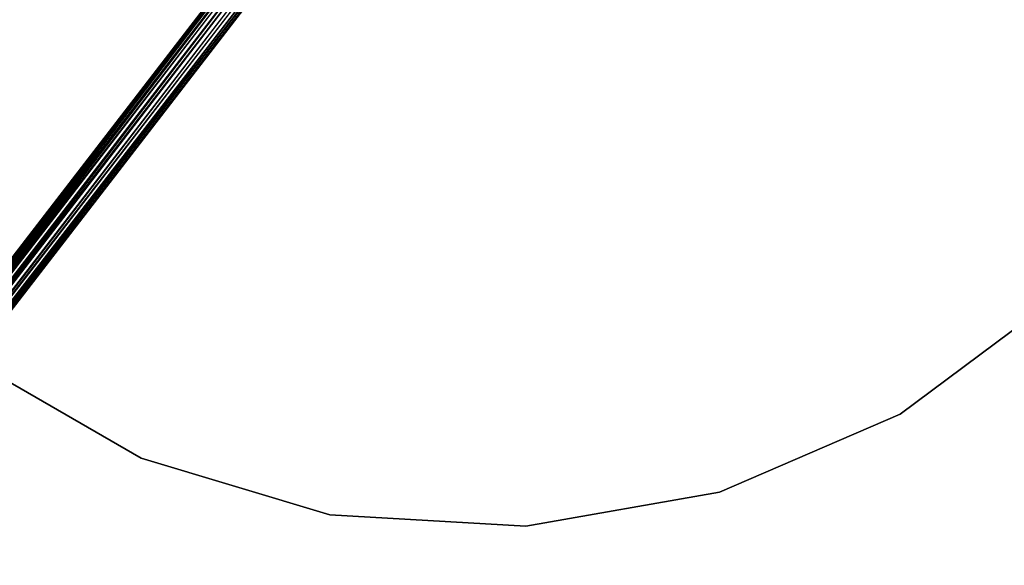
# Model space of a CAD drawing. Extents: x 3 to 49, y 3 to 103.
# Tile 15 of 101: x 21.72 to 31.02, y 17.68 to 22.84. Entities that reach past the tile are written whole.
import ezdxf

# ---------------------------------------------------------------- set-up
doc = ezdxf.new("R2010")
doc.units = 0
doc.header["$LTSCALE"] = 2.54
doc.layers.get('0').update_dxf_attribs({"linetype": 'CONTINUOUS'})

# ---------------------------------------------------------------- blocks, each defined once
blk = doc.blocks.new('HOTEL-MOOD-11782-11790_STL')
at = {"color": 0}
for p, q in [((12.4203, 8.6243, 125.8714), (24.2625, 23.9818, 125.8714)), ((12.4203, 8.6243, 125.8714), (24.2625, 23.9818, 125.8714)), ((12.4211, 8.6236, 125.8533), (24.2625, 23.9818, 125.8714)), ((12.4211, 8.6236, 125.8533), (24.2625, 23.9818, 125.8714)), ((12.4211, 8.6236, 125.8895), (24.2634, 23.9811, 125.8895)), ((12.4211, 8.6236, 125.8895), (24.2634, 23.9811, 125.8895)), ((24.2702, 23.9758, 125.8182), (12.4211, 8.6236, 125.8533)), ((24.2702, 23.9758, 125.8182), (12.4211, 8.6236, 125.8533)), ((12.4211, 8.6236, 125.8895), (24.2835, 23.9655, 125.9566)), ((12.4211, 8.6236, 125.8895), (24.2835, 23.9655, 125.9566)), ((12.428, 8.6184, 125.8182), (24.2702, 23.9758, 125.8182)), ((12.428, 8.6184, 125.8182), (24.2702, 23.9758, 125.8182)), ((12.428, 8.6184, 125.9246), (24.2835, 23.9655, 125.9566)), ((12.428, 8.6184, 125.9246), (24.2835, 23.9655, 125.9566)), ((12.4413, 8.6081, 125.7862), (24.2702, 23.9758, 125.8182)), ((12.4413, 8.6081, 125.7862), (24.2702, 23.9758, 125.8182)), ((24.2835, 23.9655, 125.9566), (12.4413, 8.6081, 125.9566)), ((24.2835, 23.9655, 125.9566), (12.4413, 8.6081, 125.9566)), ((12.4413, 8.6081, 125.7862), (24.3025, 23.9509, 125.7591)), ((12.4413, 8.6081, 125.7862), (24.3025, 23.9509, 125.7591)), ((24.2835, 23.9655, 125.9566), (12.4603, 8.5935, 125.9837)), ((24.2835, 23.9655, 125.9566), (12.4603, 8.5935, 125.9837)), ((12.4603, 8.5935, 125.7591), (24.3025, 23.9509, 125.7591)), ((12.4603, 8.5935, 125.7591), (24.3025, 23.9509, 125.7591)), ((24.3261, 23.9327, 126.0042), (12.4603, 8.5935, 125.9837)), ((24.3261, 23.9327, 126.0042), (12.4603, 8.5935, 125.9837)), ((24.3025, 23.9509, 125.7591), (12.4838, 8.5753, 125.7386)), ((24.3025, 23.9509, 125.7591), (12.4838, 8.5753, 125.7386)), ((24.3261, 23.9327, 126.0042), (12.4838, 8.5753, 126.0042)), ((24.3261, 23.9327, 126.0042), (12.4838, 8.5753, 126.0042)), ((24.3025, 23.9509, 125.7591), (12.5106, 8.5546, 125.7258)), ((24.3025, 23.9509, 125.7591), (12.5106, 8.5546, 125.7258)), ((12.5106, 8.5546, 126.0171), (24.3261, 23.9327, 126.0042)), ((12.5106, 8.5546, 126.0171), (24.3261, 23.9327, 126.0042)), ((24.3529, 23.9121, 125.7258), (12.5106, 8.5546, 125.7258)), ((24.3529, 23.9121, 125.7258), (12.5106, 8.5546, 125.7258)), ((24.3529, 23.9121, 125.7258), (12.539, 8.5327, 125.7214)), ((24.3529, 23.9121, 125.7258), (12.539, 8.5327, 125.7214)), ((24.3529, 23.9121, 125.7258), (12.5675, 8.5108, 125.7258)), ((24.3529, 23.9121, 125.7258), (12.5675, 8.5108, 125.7258)), ((12.5106, 8.5546, 126.0171), (24.3813, 23.8902, 126.0214)), ((12.5106, 8.5546, 126.0171), (24.3813, 23.8902, 126.0214)), ((12.539, 8.5327, 126.0214), (24.3813, 23.8902, 126.0214)), ((12.539, 8.5327, 126.0214), (24.3813, 23.8902, 126.0214)), ((12.5675, 8.5108, 126.0171), (24.3813, 23.8902, 126.0214)), ((12.5675, 8.5108, 126.0171), (24.3813, 23.8902, 126.0214)), ((24.4097, 23.8682, 125.7258), (12.5675, 8.5108, 125.7258)), ((24.4097, 23.8682, 125.7258), (12.5675, 8.5108, 125.7258)), ((12.5675, 8.5108, 126.0171), (24.4365, 23.8476, 126.0042)), ((12.5675, 8.5108, 126.0171), (24.4365, 23.8476, 126.0042)), ((24.4097, 23.8682, 125.7258), (12.5942, 8.4902, 125.7386)), ((24.4097, 23.8682, 125.7258), (12.5942, 8.4902, 125.7386)), ((12.5942, 8.4902, 126.0042), (24.4365, 23.8476, 126.0042)), ((12.5942, 8.4902, 126.0042), (24.4365, 23.8476, 126.0042)), ((24.4601, 23.8294, 125.7591), (12.5942, 8.4902, 125.7386)), ((24.4601, 23.8294, 125.7591), (12.5942, 8.4902, 125.7386)), ((12.5942, 8.4902, 126.0042), (24.4791, 23.8148, 125.9566)), ((12.5942, 8.4902, 126.0042), (24.4791, 23.8148, 125.9566)), ((24.4601, 23.8294, 125.7591), (12.6178, 8.472, 125.7591)), ((24.4601, 23.8294, 125.7591), (12.6178, 8.472, 125.7591)), ((12.6178, 8.472, 125.9837), (24.4791, 23.8148, 125.9566)), ((12.6178, 8.472, 125.9837), (24.4791, 23.8148, 125.9566)), ((24.4601, 23.8294, 125.7591), (12.6368, 8.4573, 125.7862)), ((24.4601, 23.8294, 125.7591), (12.6368, 8.4573, 125.7862)), ((24.4791, 23.8148, 125.9566), (12.6368, 8.4573, 125.9566)), ((24.4791, 23.8148, 125.9566), (12.6368, 8.4573, 125.9566)), ((24.4924, 23.8045, 125.8182), (12.6368, 8.4573, 125.7862)), ((24.4924, 23.8045, 125.8182), (12.6368, 8.4573, 125.7862)), ((12.6368, 8.4573, 125.9566), (24.4992, 23.7992, 125.8895)), ((12.6368, 8.4573, 125.9566), (24.4992, 23.7992, 125.8895)), ((24.4924, 23.8045, 125.8182), (12.6501, 8.4471, 125.8182)), ((24.4924, 23.8045, 125.8182), (12.6501, 8.4471, 125.8182)), ((12.6501, 8.4471, 125.9246), (24.4992, 23.7992, 125.8895)), ((12.6501, 8.4471, 125.9246), (24.4992, 23.7992, 125.8895)), ((24.4924, 23.8045, 125.8182), (12.657, 8.4418, 125.8533)), ((24.4924, 23.8045, 125.8182), (12.657, 8.4418, 125.8533)), ((24.4992, 23.7992, 125.8895), (12.657, 8.4418, 125.8533)), ((24.4992, 23.7992, 125.8895), (12.657, 8.4418, 125.8895)), ((24.4992, 23.7992, 125.8895), (12.657, 8.4418, 125.8533)), ((24.4992, 23.7992, 125.8895), (12.657, 8.4418, 125.8895)), ((31.5298, 20.222, 122.7154), (30.0398, 19.1128, 122.7154)), ((30.0398, 19.1128, 122.6954), (31.5298, 20.222, 122.6954)), ((30.0398, 19.1128, 122.6954), (31.5298, 20.222, 122.6954)), ((31.5298, 20.222, 122.7154), (30.0398, 19.1128, 122.7154)), ((22.8712, 18.6953, 122.7154), (21.2626, 19.624, 122.7154)), ((21.2626, 19.624, 122.6954), (22.8712, 18.6953, 122.6954)), ((21.2626, 19.624, 122.6954), (22.8712, 18.6953, 122.6954)), ((22.8712, 18.6953, 122.7154), (21.2626, 19.624, 122.7154)), ((30.0398, 19.1128, 122.7154), (28.3343, 18.3771, 122.7154)), ((28.3343, 18.3771, 122.6954), (30.0398, 19.1128, 122.6954)), ((28.3343, 18.3771, 122.6954), (30.0398, 19.1128, 122.6954)), ((30.0398, 19.1128, 122.7154), (28.3343, 18.3771, 122.7154)), ((30.0398, 19.1128, 122.6954), (30.0398, 19.1128, 122.7154)), ((30.0398, 19.1128, 122.6954), (30.0398, 19.1128, 122.7154)), ((24.6506, 18.1625, 122.7154), (22.8712, 18.6953, 122.7154)), ((22.8712, 18.6953, 122.6954), (24.6506, 18.1625, 122.6954)), ((22.8712, 18.6953, 122.6954), (24.6506, 18.1625, 122.6954)), ((22.8712, 18.6953, 122.6954), (22.8712, 18.6953, 122.7154)), ((24.6506, 18.1625, 122.7154), (22.8712, 18.6953, 122.7154)), ((22.8712, 18.6953, 122.6954), (22.8712, 18.6953, 122.7154)), ((28.3343, 18.3771, 122.7154), (26.505, 18.0545, 122.7154)), ((26.505, 18.0545, 122.6954), (28.3343, 18.3771, 122.6954)), ((26.505, 18.0545, 122.6954), (28.3343, 18.3771, 122.6954)), ((28.3343, 18.3771, 122.7154), (26.505, 18.0545, 122.7154)), ((28.3343, 18.3771, 122.6954), (28.3343, 18.3771, 122.7154)), ((28.3343, 18.3771, 122.6954), (28.3343, 18.3771, 122.7154)), ((26.505, 18.0545, 122.7154), (24.6506, 18.1625, 122.7154)), ((24.6506, 18.1625, 122.6954), (26.505, 18.0545, 122.6954)), ((24.6506, 18.1625, 122.6954), (26.505, 18.0545, 122.6954)), ((24.6506, 18.1625, 122.6954), (24.6506, 18.1625, 122.7154)), ((26.505, 18.0545, 122.7154), (24.6506, 18.1625, 122.7154)), ((24.6506, 18.1625, 122.6954), (24.6506, 18.1625, 122.7154)), ((26.505, 18.0545, 122.6954), (26.505, 18.0545, 122.7154)), ((26.505, 18.0545, 122.6954), (26.505, 18.0545, 122.7154))]:
    blk.add_line(p, q, dxfattribs=at)

msp = doc.modelspace()

# ---------------------------------------------------------------- block references
at = {"color": 0}
msp.add_blockref('HOTEL-MOOD-11782-11790_STL', (0, 0), dxfattribs=at)

doc.saveas('drawing.dxf')
